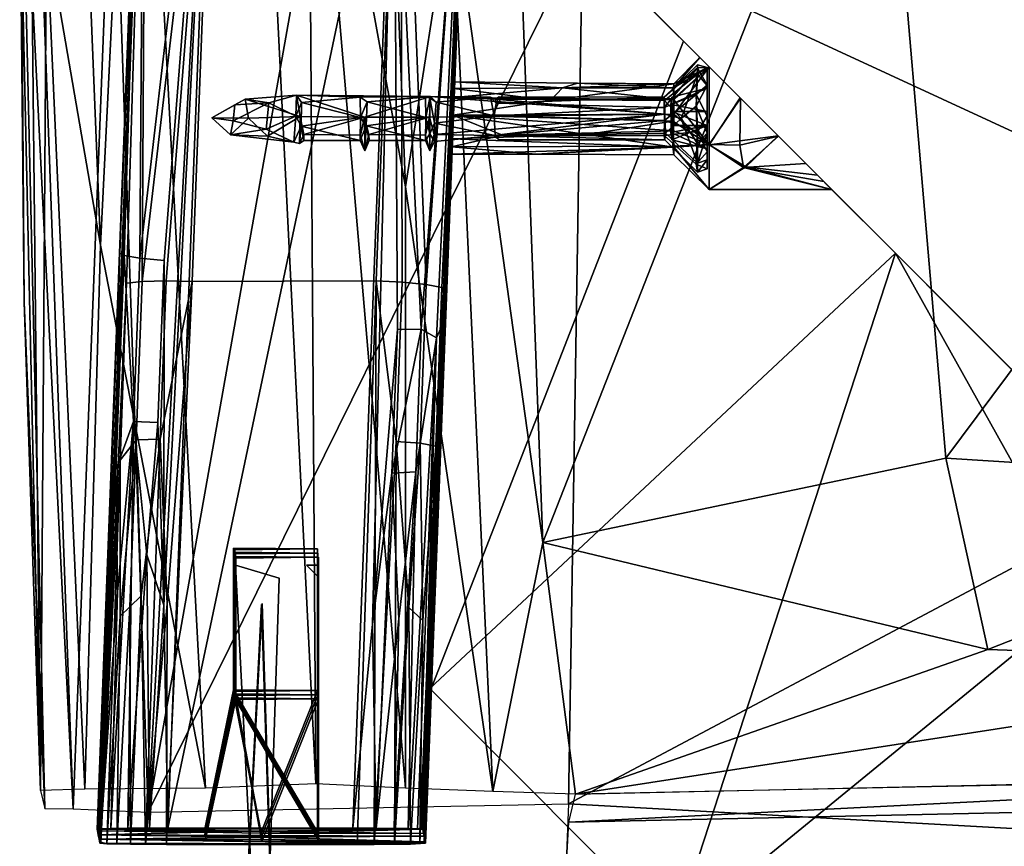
# Model space of a CAD drawing. Header units: millimetres. Extents: x -10 to 469, y -10 to 450.
# Tile 4 of 35: x -10 to 60, y 26 to 84. Entities that reach past the tile are written whole.
import ezdxf

# ---------------------------------------------------------------- set-up
doc = ezdxf.new("R2010")
doc.units = ezdxf.units.MM
doc.layers.add('Layer 01', color=7, linetype='Continuous', true_color=0x000000)

msp = doc.modelspace()

# ---------------------------------------------------------------- linework, layer by layer
at = {"layer": 'Layer 01'}
for points in [[(27.249, 47.081, 381.971), (20.807, 93.164, 368.033), (23.276, 152.817, 363.669)], [(27.249, 47.081, 381.971), (23.276, 152.817, 363.669), (51.032, 107.666, 381.983)], [(-0.652, 28.055, 444.656), (5.693, 142.114, 438.699), (-3.114, 100.664, 437.657)], [(-0.652, 28.055, 444.656), (14.438, 112.88, 442.993), (5.693, 142.114, 438.699)], [(5.631, 141.687, 355.535), (11.209, 30.056, 368.653), (3.412, 29.74, 368.82), (-1.415, 120.204, 358.776)], [(11.209, 30.056, 368.653), (5.631, 141.687, 355.535), (10.669, 109.86, 359.838)], [(-7.824, 90.251, 368.365), (-6.901, 139.674, 360.196), (-4.007, 68.085, 366.773)], [(-4.007, 68.085, 366.773), (-6.901, 139.674, 360.196), (-1.415, 120.204, 358.776)], [(10.669, 109.86, 359.838), (14.907, 139.179, 357.265), (17.528, 72.203, 367.323)], [(17.528, 72.203, 367.323), (14.907, 139.179, 357.265), (20.807, 93.164, 368.033)], [(-9.724, 94.933, 383.247), (-9.287, 128.057, 369.368), (-8.265, 29.569, 378.9)], [(-8.265, 29.569, 378.9), (-9.287, 128.057, 369.368), (-7.824, 90.251, 368.365)], [(-4.007, 68.085, 366.773), (-1.415, 120.204, 358.776), (3.412, 29.74, 368.82)], [(-0.762, 115.115, 388.067), (-2.547, 70.082, 380.988), (-0.681, 114.739, 412.823)], [(-2.547, 70.082, 380.988), (-0.762, 115.115, 388.067), (-0.907, 113.237, 369.414)], [(22.238, 115.116, 387.991), (18.845, 26.34, 406.612), (18.808, 26.535, 395.102)], [(20.508, 70.872, 387.058), (22.238, 115.116, 387.991), (18.808, 26.535, 395.102)], [(18.845, 26.34, 406.612), (22.238, 115.116, 387.991), (18.918, 25.955, 429.384)], [(18.918, 25.955, 429.384), (22.238, 115.116, 387.991), (20.42, 64.325, 430.474)], [(20.128, 62.429, 374.121), (21.697, 102.998, 370.302), (22.238, 115.116, 387.991), (20.508, 70.872, 387.058)], [(22.313, 114.592, 412.715), (20.42, 64.325, 430.474), (22.238, 115.116, 387.991)], [(-0.681, 114.739, 412.823), (-2.547, 70.082, 380.988), (-4.173, 26.438, 400.857), (-4.118, 26.148, 417.964)], [(-4.062, 25.849, 435.663), (-0.81, 109.971, 427.736), (-0.681, 114.739, 412.823), (-4.118, 26.148, 417.964)], [(22.313, 114.592, 412.715), (22.179, 109.681, 427.688), (20.42, 64.325, 430.474)], [(97.883, 114.078, 448.991), (30.053, 90.157, 445.981), (91.471, 61.774, 449.315)], [(-2.674, 67.547, 373.714), (-2.547, 70.082, 380.988), (-0.907, 113.237, 369.414)], [(-2.674, 67.547, 373.714), (-0.907, 113.237, 369.414), (-2.334, 67.361, 371.873)], [(-2.334, 67.361, 371.873), (-0.907, 113.237, 369.414), (-1.224, 67.158, 370.175)], [(-1.224, 67.158, 370.175), (-0.907, 113.237, 369.414), (4.089, 112.573, 364.417)], [(30.053, 90.157, 445.981), (14.438, 112.88, 442.993), (-0.652, 28.055, 444.656)], [(4.089, 112.573, 364.417), (0.476, 66.988, 369.063), (-1.224, 67.158, 370.175)], [(0.732, 26.918, 372.478), (0.472, 42.658, 371.081), (4.089, 112.573, 364.417)], [(4.089, 112.573, 364.417), (0.472, 42.658, 371.081), (0.476, 66.988, 369.063)], [(0.732, 26.918, 372.478), (4.089, 112.573, 364.417), (16.7, 102.724, 365.344)], [(-4.062, 25.849, 435.663), (-3.985, 25.923, 436.577), (-0.81, 109.971, 427.736)], [(-2.177, 65.401, 433.769), (-0.81, 109.971, 427.736), (-3.985, 25.923, 436.577)], [(-0.81, 109.971, 427.736), (-2.177, 65.401, 433.769), (-1.062, 65.516, 435.446)], [(4.187, 110.244, 432.694), (-0.81, 109.971, 427.736), (-1.062, 65.516, 435.446)], [(4.187, 110.244, 432.694), (-1.062, 65.516, 435.446), (0.626, 65.555, 436.551)], [(4.187, 110.244, 432.694), (0.626, 65.555, 436.551), (2.457, 65.517, 436.904)], [(15.452, 65.567, 436.899), (17.183, 110.344, 432.685), (4.187, 110.244, 432.694), (2.457, 65.517, 436.904)], [(15.452, 65.567, 436.899), (17.298, 65.463, 436.553), (17.183, 110.344, 432.685)], [(17.183, 110.344, 432.685), (17.298, 65.463, 436.553), (18.998, 65.293, 435.441)], [(17.183, 110.344, 432.685), (18.998, 65.293, 435.441), (22.179, 109.681, 427.688)], [(17.536, 29.729, 371.206), (10.669, 109.86, 359.838), (17.528, 72.203, 367.323)], [(11.209, 30.056, 368.653), (10.669, 109.86, 359.838), (17.536, 29.729, 371.206)], [(20.108, 65.09, 433.743), (18.851, 25.851, 436.602), (22.179, 109.681, 427.688)], [(18.938, 25.849, 435.634), (22.179, 109.681, 427.688), (18.851, 25.851, 436.602)], [(18.938, 25.849, 435.634), (20.42, 64.325, 430.474), (22.179, 109.681, 427.688)], [(22.179, 109.681, 427.688), (18.998, 65.293, 435.441), (20.108, 65.09, 433.743)], [(27.249, 47.081, 381.971), (51.032, 107.666, 381.983), (55.722, 53.039, 393.514)], [(81.93, 88.187, 390.366), (55.722, 53.039, 393.514), (51.032, 107.666, 381.983)], [(-9.414, 64.062, 406.538), (-9.679, 103.052, 419.903), (-9.724, 94.933, 383.247)], [(-7.954, 28.308, 434.008), (-9.679, 103.052, 419.903), (-9.414, 64.062, 406.538)], [(-5.94, 28.281, 442.119), (-8.411, 96.069, 428.661), (-9.679, 103.052, 419.903)], [(-7.954, 28.308, 434.008), (-5.94, 28.281, 442.119), (-9.679, 103.052, 419.903)], [(18.652, 62.156, 370.619), (16.7, 102.724, 365.344), (21.697, 102.998, 370.302)], [(19.726, 61.547, 372.358), (18.652, 62.156, 370.619), (21.697, 102.998, 370.302)], [(21.697, 102.998, 370.302), (20.128, 62.429, 374.121), (19.726, 61.547, 372.358)], [(0.732, 26.918, 372.478), (16.7, 102.724, 365.344), (13.826, 26.919, 372.478)], [(15.213, 41.317, 371.202), (13.826, 26.919, 372.478), (16.7, 102.724, 365.344)], [(16.7, 102.724, 365.344), (16.963, 62.117, 369.515), (15.213, 41.317, 371.202)], [(18.652, 62.156, 370.619), (16.963, 62.117, 369.515), (16.7, 102.724, 365.344)], [(-5.94, 28.281, 442.119), (-3.114, 100.664, 437.657), (-8.411, 96.069, 428.661)], [(-0.652, 28.055, 444.656), (-3.114, 100.664, 437.657), (-5.94, 28.281, 442.119)], [(19.243, 36.779, 391.4), (21.638, 98.024, 391.4), (52.15, 67.513, 391.4)], [(20.795, 75.578, 402.805), (21.638, 98.024, 391.4), (19.243, 36.779, 391.4)], [(21.717, 97.945, 418.4), (19.322, 36.7, 418.4), (37.178, 82.484, 418.4)], [(20.874, 77.253, 407.438), (19.322, 36.7, 418.4), (21.717, 97.945, 418.4)], [(21.638, 98.024, 391.4), (20.795, 75.578, 402.805), (20.864, 77.266, 402.374)], [(20.91, 78.499, 402.832), (21.638, 98.024, 391.4), (20.864, 77.266, 402.374)], [(20.944, 79.132, 406.284), (20.874, 77.253, 407.438), (21.717, 97.945, 418.4)], [(21.638, 98.024, 391.4), (20.91, 78.499, 402.832), (20.958, 79.607, 404.584)], [(21.717, 97.945, 418.4), (20.958, 79.607, 404.584), (20.944, 79.132, 406.284)], [(20.958, 79.607, 404.584), (21.717, 97.945, 418.4), (21.638, 98.024, 391.4)], [(21.638, 98.024, 391.4), (21.717, 97.945, 418.4), (37.178, 82.484, 418.4), (39, 80.662, 408.328)], [(38.335, 81.326, 404.895), (39, 80.662, 401.471), (21.638, 98.024, 391.4)], [(21.638, 98.024, 391.4), (39, 80.662, 401.471), (52.15, 67.513, 391.4)], [(39, 80.662, 408.328), (38.335, 81.326, 404.895), (21.638, 98.024, 391.4)], [(-9.414, 64.062, 406.538), (-9.724, 94.933, 383.247), (-8.265, 29.569, 378.9)], [(23.71, 29.512, 377.425), (17.528, 72.203, 367.323), (20.807, 93.164, 368.033)], [(27.249, 47.081, 381.971), (23.71, 29.512, 377.425), (20.807, 93.164, 368.033)], [(-8.265, 29.569, 378.9), (-7.824, 90.251, 368.365), (-5.13, 29.674, 371.276)], [(-5.13, 29.674, 371.276), (-7.824, 90.251, 368.365), (-4.007, 68.085, 366.773)], [(29.052, 28.643, 446.654), (30.053, 90.157, 445.981), (-0.652, 28.055, 444.656)], [(30.053, 90.157, 445.981), (29.052, 28.643, 446.654), (91.471, 61.774, 449.315)], [(81.93, 88.187, 390.366), (87.882, 51.025, 399.076), (55.722, 53.039, 393.514)], [(19.322, 36.7, 418.4), (36.5, 19.522, 418.4), (71.526, 48.136, 418.4), (37.178, 82.484, 418.4)], [(37.178, 82.484, 418.4), (41.207, 78.455, 409.774), (39, 80.662, 408.328)], [(45.819, 73.843, 408.759), (43.889, 75.769, 409.852), (37.178, 82.484, 418.4)], [(37.178, 82.484, 418.4), (43.889, 75.769, 409.852), (41.207, 78.455, 409.774)], [(45.819, 73.843, 408.759), (37.178, 82.484, 418.4), (71.526, 48.136, 418.4)], [(38.167, 80.812, 405.36), (38.167, 80.592, 403.546), (35.82, 78.531, 404.718)], [(35.82, 78.531, 404.718), (35.836, 78.285, 405.717), (38.167, 80.164, 407.068), (38.167, 80.812, 405.36)], [(38.335, 81.326, 404.895), (36.481, 79.186, 403.628), (39, 80.662, 401.471)], [(38.335, 81.326, 404.895), (36.503, 79.466, 405.672), (36.481, 79.186, 403.628)], [(38.335, 81.326, 404.895), (39, 80.662, 408.328), (36.503, 79.466, 405.672)], [(38.167, 80.812, 405.36), (38.852, 80.629, 404.639), (38.167, 80.592, 403.546)], [(38.167, 80.164, 407.068), (38.852, 80.629, 404.639), (38.167, 80.812, 405.36)], [(38.167, 80.592, 403.546), (38.079, 78.709, 401.444), (35.804, 77.807, 403.626)], [(38.167, 80.592, 403.546), (35.804, 77.807, 403.626), (35.82, 78.531, 404.718)], [(37.009, 77.022, 407.558), (38.167, 80.164, 407.068), (35.836, 78.285, 405.717)], [(39, 80.662, 401.471), (36.481, 79.186, 403.628), (36.491, 78.337, 402.802)], [(38.984, 75.165, 400.279), (39, 80.662, 401.471), (36.491, 78.337, 402.802)], [(39, 80.662, 408.328), (39, 75.178, 409.547), (36.5, 77.324, 407.382)], [(39, 80.662, 408.328), (36.5, 77.324, 407.382), (36.5, 78.443, 406.957)], [(39, 80.662, 408.328), (36.5, 78.443, 406.957), (36.503, 79.466, 405.672)], [(37.009, 77.022, 407.558), (38.078, 77.89, 408.664), (38.167, 80.164, 407.068)], [(38.078, 77.89, 408.664), (38.859, 79.352, 407.73), (38.167, 80.164, 407.068)], [(38.167, 80.592, 403.546), (38.85, 79.366, 402.254), (38.079, 78.709, 401.444)], [(38.167, 80.592, 403.546), (38.852, 80.629, 404.639), (38.85, 79.366, 402.254)], [(38.167, 80.164, 407.068), (38.859, 79.352, 407.73), (38.852, 80.629, 404.639)], [(38.85, 79.172, 404.4), (38.852, 80.629, 404.639), (38.85, 79.172, 405.4)], [(38.85, 77.522, 407.05), (38.85, 79.172, 405.4), (38.852, 80.629, 404.639), (38.859, 79.352, 407.73)], [(38.85, 79.366, 402.254), (38.852, 80.629, 404.639), (38.85, 79.172, 404.4)], [(41.179, 78.483, 400.029), (39, 80.662, 401.471), (38.984, 75.165, 400.279)], [(41.179, 78.483, 400.029), (52.15, 67.513, 391.4), (39, 80.662, 401.471)], [(39, 75.178, 409.547), (39, 80.662, 408.328), (41.207, 78.455, 409.774)], [(28.63, 79.19, 403.653), (20.958, 79.607, 404.584), (20.91, 78.499, 402.832)], [(28.63, 79.199, 406.13), (20.944, 79.132, 406.284), (20.958, 79.607, 404.584)], [(29.683, 79.516, 404.89), (28.63, 79.199, 406.13), (20.958, 79.607, 404.584)], [(28.63, 79.19, 403.653), (29.683, 79.516, 404.89), (20.958, 79.607, 404.584)], [(27.785, 78.294, 407.051), (28.63, 79.199, 406.13), (36.503, 79.466, 405.672)], [(36.503, 79.466, 405.672), (36.5, 78.443, 406.957), (27.785, 78.294, 407.051)], [(28.63, 79.199, 406.13), (29.683, 79.516, 404.89), (36.503, 79.466, 405.672)], [(29.683, 79.516, 404.89), (28.63, 79.19, 403.653), (36.481, 79.186, 403.628)], [(29.683, 79.516, 404.89), (36.481, 79.186, 403.628), (36.503, 79.466, 405.672)], [(38.078, 77.89, 408.664), (38.853, 75.988, 408.364), (38.859, 79.352, 407.73)], [(38.079, 78.709, 401.444), (38.85, 79.366, 402.254), (38.853, 77.198, 401.289)], [(38.85, 77.522, 402.75), (38.85, 79.366, 402.254), (38.85, 79.172, 404.4), (38.85, 77.522, 404.4)], [(38.85, 79.366, 402.254), (38.85, 77.522, 402.75), (38.853, 77.198, 401.289)], [(38.85, 76.522, 407.05), (38.859, 79.352, 407.73), (38.853, 75.988, 408.364)], [(38.85, 77.522, 407.05), (38.859, 79.352, 407.73), (38.85, 76.522, 407.05)], [(9.826, 78.679, 405.389), (7.885, 78.124, 403.606), (6.211, 78.392, 405.596)], [(10.097, 77.165, 406.456), (9.826, 78.679, 405.389), (6.211, 78.392, 405.596)], [(9.826, 78.679, 405.389), (9.787, 77.189, 403.352), (7.885, 78.124, 403.606)], [(10.189, 78.162, 403.788), (9.787, 77.189, 403.352), (9.826, 78.679, 405.389)], [(14.64, 77.123, 406.492), (9.826, 78.679, 405.389), (10.097, 77.165, 406.456)], [(14.337, 78.525, 404.644), (10.189, 78.162, 403.788), (9.826, 78.679, 405.389)], [(19.299, 78.587, 405.497), (14.337, 78.525, 404.644), (9.826, 78.679, 405.389)], [(14.64, 77.123, 406.492), (19.299, 78.587, 405.497), (9.826, 78.679, 405.389)], [(20.944, 79.132, 406.284), (27.785, 78.294, 407.051), (20.874, 77.253, 407.438)], [(36.491, 78.337, 402.802), (28.63, 79.19, 403.653), (20.91, 78.499, 402.832)], [(27.785, 78.294, 407.051), (20.944, 79.132, 406.284), (28.63, 79.199, 406.13)], [(28.63, 79.19, 403.653), (36.491, 78.337, 402.802), (36.481, 79.186, 403.628)], [(38.079, 78.709, 401.444), (35.841, 76.892, 403.415), (35.804, 77.807, 403.626)], [(38.079, 78.709, 401.444), (38.167, 76.109, 401.194), (35.841, 76.892, 403.415)], [(38.85, 77.522, 404.4), (38.85, 79.172, 404.4), (36.287, 78.006, 404.4)], [(38.85, 79.172, 404.4), (36.35, 78.522, 405.4), (36.287, 78.006, 404.4)], [(38.85, 79.172, 404.4), (38.85, 79.172, 405.4), (36.35, 78.522, 405.4)], [(36.35, 78.522, 405.4), (38.85, 79.172, 405.4), (38.85, 77.522, 405.4), (36.35, 77.522, 405.4)], [(38.079, 78.709, 401.444), (38.853, 77.198, 401.289), (38.167, 76.109, 401.194)], [(38.85, 77.522, 407.05), (38.85, 77.522, 405.4), (38.85, 79.172, 405.4)], [(3.842, 77.068, 404.963), (6.441, 77.053, 406.415), (6.211, 78.392, 405.596)], [(5.479, 77.995, 404.266), (3.842, 77.068, 404.963), (6.211, 78.392, 405.596)], [(5.37, 76.853, 403.723), (3.842, 77.068, 404.963), (5.479, 77.995, 404.266)], [(7.885, 78.124, 403.606), (5.37, 76.853, 403.723), (5.479, 77.995, 404.266)], [(5.37, 76.853, 403.723), (7.885, 78.124, 403.606), (7.689, 76.281, 403.441)], [(6.211, 78.392, 405.596), (7.885, 78.124, 403.606), (5.479, 77.995, 404.266)], [(10.097, 77.165, 406.456), (6.211, 78.392, 405.596), (6.441, 77.053, 406.415)], [(7.885, 78.124, 403.606), (9.787, 77.189, 403.352), (7.689, 76.281, 403.441)], [(9.787, 77.189, 403.352), (10.189, 78.162, 403.788), (10.169, 76.492, 403.286)], [(10.169, 76.492, 403.286), (10.189, 78.162, 403.788), (14.361, 77.085, 403.291)], [(14.337, 78.525, 404.644), (14.361, 77.085, 403.291), (10.189, 78.162, 403.788)], [(19.299, 78.587, 405.497), (14.827, 78.19, 403.789), (14.337, 78.525, 404.644)], [(14.827, 78.19, 403.789), (14.361, 77.085, 403.291), (14.337, 78.525, 404.644)], [(14.361, 77.085, 403.291), (14.827, 78.19, 403.789), (14.762, 76.507, 403.286)], [(19.227, 77.119, 406.494), (19.299, 78.587, 405.497), (14.64, 77.123, 406.492)], [(14.762, 76.507, 403.286), (14.827, 78.19, 403.789), (18.961, 77.085, 403.291)], [(18.937, 78.525, 404.644), (14.827, 78.19, 403.789), (19.299, 78.587, 405.497)], [(18.937, 78.525, 404.644), (18.961, 77.085, 403.291), (14.827, 78.19, 403.789)], [(19.299, 78.587, 405.497), (19.25, 78.477, 403.065), (18.937, 78.525, 404.644)], [(19.25, 78.477, 403.065), (18.961, 77.085, 403.291), (18.937, 78.525, 404.644)], [(18.961, 77.085, 403.291), (19.25, 78.477, 403.065), (19.25, 75.938, 402.989)], [(35.847, 77.329, 406.443), (19.299, 78.587, 405.497), (19.227, 77.119, 406.494)], [(19.299, 78.587, 405.497), (19.692, 78.179, 403.886), (19.25, 78.477, 403.065)], [(19.25, 78.477, 403.065), (19.692, 78.179, 403.886), (19.585, 76.689, 403.348)], [(19.585, 76.689, 403.348), (19.25, 75.938, 402.989), (19.25, 78.477, 403.065)], [(23.537, 78.524, 404.642), (19.692, 78.179, 403.886), (19.299, 78.587, 405.497)], [(23.874, 78.399, 405.615), (23.537, 78.524, 404.642), (19.299, 78.587, 405.497)], [(35.847, 77.329, 406.443), (23.874, 78.399, 405.615), (19.299, 78.587, 405.497)], [(23.803, 77.201, 403.363), (19.585, 76.689, 403.348), (19.692, 78.179, 403.886)], [(23.537, 78.524, 404.642), (23.803, 77.201, 403.363), (19.692, 78.179, 403.886)], [(20.864, 77.266, 402.374), (36.434, 76.837, 402.367), (36.491, 78.337, 402.802), (20.91, 78.499, 402.832)], [(20.874, 77.253, 407.438), (27.785, 78.294, 407.051), (36.5, 78.443, 406.957), (36.5, 77.324, 407.382)], [(23.874, 78.399, 405.615), (23.953, 78.115, 403.785), (23.537, 78.524, 404.642)], [(23.953, 78.115, 403.785), (23.803, 77.201, 403.363), (23.537, 78.524, 404.642)], [(23.803, 77.201, 403.363), (23.953, 78.115, 403.785), (35.804, 77.807, 403.626)], [(24.158, 78.546, 404.725), (23.874, 78.399, 405.615), (35.836, 78.285, 405.717)], [(23.874, 78.399, 405.615), (24.158, 78.546, 404.725), (23.953, 78.115, 403.785)], [(23.874, 78.399, 405.615), (35.847, 77.329, 406.443), (35.836, 78.285, 405.717)], [(23.953, 78.115, 403.785), (24.158, 78.546, 404.725), (35.82, 78.531, 404.718)], [(35.82, 78.531, 404.718), (35.804, 77.807, 403.626), (23.953, 78.115, 403.785)], [(24.158, 78.546, 404.725), (35.836, 78.285, 405.717), (35.82, 78.531, 404.718)], [(37.009, 77.022, 407.558), (35.836, 78.285, 405.717), (35.847, 77.329, 406.443)], [(36.287, 78.006, 404.4), (36.35, 78.522, 405.4), (36.35, 77.522, 405.4)], [(38.85, 77.522, 404.4), (36.287, 78.006, 404.4), (36.35, 77.522, 403.4)], [(36.315, 76.523, 403.914), (36.287, 78.006, 404.4), (36.35, 77.522, 405.4)], [(36.35, 77.522, 403.4), (36.287, 78.006, 404.4), (36.315, 76.523, 403.914)], [(38.984, 75.165, 400.279), (36.491, 78.337, 402.802), (36.434, 76.837, 402.367)], [(38.984, 75.165, 400.279), (43.856, 75.803, 399.96), (41.179, 78.483, 400.029)], [(41.207, 78.455, 409.774), (41.16, 75.145, 409.534), (39, 75.178, 409.547)], [(43.889, 75.769, 409.852), (41.16, 75.145, 409.534), (41.207, 78.455, 409.774)], [(41.179, 78.483, 400.029), (43.856, 75.803, 399.96), (52.15, 67.513, 391.4)], [(35.847, 77.329, 406.443), (19.227, 77.119, 406.494), (19.556, 75.901, 405.917)], [(20.784, 75.025, 406.49), (19.322, 36.7, 418.4), (20.874, 77.253, 407.438)], [(19.556, 75.901, 405.917), (23.765, 75.812, 405.903), (35.847, 77.329, 406.443)], [(20.784, 75.025, 406.49), (20.874, 77.253, 407.438), (24.398, 75.845, 407.104)], [(20.795, 75.578, 402.805), (30.342, 75.891, 402.661), (20.864, 77.266, 402.374)], [(20.864, 77.266, 402.374), (30.342, 75.891, 402.661), (36.434, 76.837, 402.367)], [(36.5, 77.324, 407.382), (36.465, 76.149, 407.234), (20.874, 77.253, 407.438)], [(24.398, 75.845, 407.104), (20.874, 77.253, 407.438), (36.465, 76.149, 407.234)], [(35.847, 77.329, 406.443), (23.765, 75.812, 405.903), (35.899, 75.997, 406.092)], [(23.803, 77.201, 403.363), (35.804, 77.807, 403.626), (35.841, 76.892, 403.415)], [(37.009, 77.022, 407.558), (35.847, 77.329, 406.443), (35.899, 75.997, 406.092)], [(36.35, 77.522, 405.4), (36.35, 76.522, 406.4), (36.287, 76.039, 405.4)], [(36.287, 76.039, 405.4), (36.315, 76.523, 403.914), (36.35, 77.522, 405.4)], [(38.85, 76.522, 402.75), (36.35, 77.522, 403.4), (36.315, 76.523, 403.914)], [(36.35, 77.522, 406.4), (36.35, 77.522, 405.4), (38.85, 77.522, 405.4), (38.85, 77.522, 407.05)], [(38.85, 76.522, 407.05), (36.35, 76.522, 406.4), (36.35, 77.522, 406.4), (38.85, 77.522, 407.05)], [(38.85, 76.522, 402.75), (38.85, 77.522, 402.75), (36.35, 77.522, 403.4)], [(38.85, 77.522, 404.4), (36.35, 77.522, 403.4), (38.85, 77.522, 402.75)], [(36.35, 76.522, 406.4), (36.35, 77.522, 405.4), (36.35, 77.522, 406.4)], [(36.465, 76.149, 407.234), (36.5, 77.324, 407.382), (39, 75.178, 409.547)], [(37.009, 77.022, 407.558), (38.167, 75.249, 408.28), (38.078, 77.89, 408.664)], [(38.167, 75.249, 408.28), (38.853, 75.988, 408.364), (38.078, 77.89, 408.664)], [(38.85, 77.522, 402.75), (38.85, 76.522, 402.75), (38.853, 77.198, 401.289)], [(3.842, 77.068, 404.963), (5.37, 76.853, 403.723), (5.166, 75.876, 405.009)], [(5.166, 75.876, 405.009), (6.441, 77.053, 406.415), (3.842, 77.068, 404.963)], [(5.166, 75.876, 405.009), (7.795, 75.772, 405.937), (6.441, 77.053, 406.415)], [(7.689, 76.281, 403.441), (5.166, 75.876, 405.009), (5.37, 76.853, 403.723)], [(10.097, 77.165, 406.456), (6.441, 77.053, 406.415), (7.795, 75.772, 405.937)], [(9.787, 77.189, 403.352), (9.644, 75.359, 404.439), (7.689, 76.281, 403.441)], [(7.795, 75.772, 405.937), (10.039, 75.261, 405.41), (10.097, 77.165, 406.456)], [(10.169, 76.492, 403.286), (9.644, 75.359, 404.439), (9.787, 77.189, 403.352)], [(10.356, 75.901, 405.917), (10.097, 77.165, 406.456), (10.039, 75.261, 405.41)], [(14.64, 77.123, 406.492), (10.097, 77.165, 406.456), (10.356, 75.901, 405.917)], [(14.361, 77.085, 403.291), (14.34, 75.467, 404.431), (10.169, 76.492, 403.286)], [(10.356, 75.901, 405.917), (14.35, 75.849, 405.938), (14.64, 77.123, 406.492)], [(14.762, 76.507, 403.286), (14.34, 75.467, 404.431), (14.361, 77.085, 403.291)], [(14.35, 75.849, 405.938), (14.653, 74.74, 405.35), (14.64, 77.123, 406.492)], [(14.956, 75.901, 405.917), (14.64, 77.123, 406.492), (14.653, 74.74, 405.35)], [(19.227, 77.119, 406.494), (14.64, 77.123, 406.492), (14.956, 75.901, 405.917)], [(18.961, 77.085, 403.291), (18.94, 75.467, 404.431), (14.762, 76.507, 403.286)], [(14.956, 75.901, 405.917), (18.95, 75.849, 405.938), (19.227, 77.119, 406.494)], [(19.25, 75.938, 402.989), (18.94, 75.467, 404.431), (18.961, 77.085, 403.291)], [(18.95, 75.849, 405.938), (19.253, 74.74, 405.35), (19.227, 77.119, 406.494)], [(19.556, 75.901, 405.917), (19.227, 77.119, 406.494), (19.253, 74.74, 405.35)], [(19.25, 75.938, 402.989), (19.585, 76.689, 403.348), (19.588, 75.406, 404.651)], [(23.803, 77.201, 403.363), (23.877, 75.831, 403.863), (19.585, 76.689, 403.348)], [(23.877, 75.831, 403.863), (19.588, 75.406, 404.651), (19.585, 76.689, 403.348)], [(23.877, 75.831, 403.863), (23.803, 77.201, 403.363), (35.841, 76.892, 403.415)], [(23.877, 75.831, 403.863), (35.841, 76.892, 403.415), (35.82, 75.822, 403.978)], [(30.342, 75.891, 402.661), (36.49, 75, 403.427), (36.434, 76.837, 402.367)], [(38.167, 76.109, 401.194), (35.82, 75.822, 403.978), (35.841, 76.892, 403.415)], [(35.899, 75.997, 406.092), (38.167, 73.881, 407.068), (37.009, 77.022, 407.558)], [(38.984, 75.165, 400.279), (36.434, 76.837, 402.367), (36.49, 75, 403.427)], [(37.009, 77.022, 407.558), (38.167, 73.881, 407.068), (38.167, 75.249, 408.28)], [(38.167, 76.109, 401.194), (38.853, 77.198, 401.289), (38.85, 74.679, 402.254)], [(38.853, 77.198, 401.289), (38.85, 76.522, 402.75), (38.85, 74.679, 402.254)], [(7.689, 76.281, 403.441), (9.644, 75.359, 404.439), (5.166, 75.876, 405.009)], [(9.644, 75.359, 404.439), (7.795, 75.772, 405.937), (5.166, 75.876, 405.009)], [(10.169, 76.492, 403.286), (10.039, 75.261, 405.41), (9.644, 75.359, 404.439)], [(10.169, 76.492, 403.286), (10.357, 75.481, 404.687), (10.039, 75.261, 405.41)], [(10.039, 75.261, 405.41), (10.357, 75.481, 404.687), (10.356, 75.901, 405.917)], [(14.34, 75.467, 404.431), (10.357, 75.481, 404.687), (10.169, 76.492, 403.286)], [(10.357, 75.481, 404.687), (14.34, 75.467, 404.431), (14.35, 75.849, 405.938), (10.356, 75.901, 405.917)], [(14.762, 76.507, 403.286), (14.653, 74.74, 405.35), (14.34, 75.467, 404.431)], [(14.653, 74.74, 405.35), (14.35, 75.849, 405.938), (14.34, 75.467, 404.431)], [(14.762, 76.507, 403.286), (14.957, 75.481, 404.687), (14.653, 74.74, 405.35)], [(14.653, 74.74, 405.35), (14.957, 75.481, 404.687), (14.956, 75.901, 405.917)], [(18.94, 75.467, 404.431), (14.957, 75.481, 404.687), (14.762, 76.507, 403.286)], [(14.957, 75.481, 404.687), (18.94, 75.467, 404.431), (18.95, 75.849, 405.938), (14.956, 75.901, 405.917)], [(19.25, 75.938, 402.989), (19.253, 74.74, 405.35), (18.94, 75.467, 404.431)], [(19.253, 74.74, 405.35), (18.95, 75.849, 405.938), (18.94, 75.467, 404.431)], [(19.25, 75.938, 402.989), (19.588, 75.406, 404.651), (19.253, 74.74, 405.35)], [(19.253, 74.74, 405.35), (19.588, 75.406, 404.651), (19.556, 75.901, 405.917)], [(23.765, 75.812, 405.903), (19.556, 75.901, 405.917), (19.588, 75.406, 404.651)], [(23.765, 75.812, 405.903), (19.588, 75.406, 404.651), (23.877, 75.831, 403.863)], [(36.465, 76.149, 407.234), (36.434, 75.077, 406.39), (20.784, 75.025, 406.49), (24.398, 75.845, 407.104)], [(36.49, 75, 403.427), (30.342, 75.891, 402.661), (20.795, 75.578, 402.805)], [(35.857, 75.518, 405.008), (35.899, 75.997, 406.092), (23.765, 75.812, 405.903)], [(23.877, 75.831, 403.863), (24.152, 75.526, 405.024), (23.765, 75.812, 405.903)], [(23.877, 75.831, 403.863), (35.82, 75.822, 403.978), (35.857, 75.518, 405.008), (24.152, 75.526, 405.024)], [(38.167, 76.109, 401.194), (38.075, 73.791, 402.814), (35.82, 75.822, 403.978)], [(35.899, 75.997, 406.092), (35.857, 75.518, 405.008), (38.167, 73.233, 405.36), (38.167, 73.881, 407.068)], [(36.35, 75.522, 404.4), (36.315, 76.523, 403.914), (36.287, 76.039, 405.4)], [(38.85, 76.522, 405.4), (36.287, 76.039, 405.4), (36.35, 76.522, 406.4)], [(38.85, 76.522, 405.4), (38.85, 74.872, 405.4), (36.287, 76.039, 405.4)], [(38.85, 74.872, 405.4), (36.35, 75.522, 404.4), (36.287, 76.039, 405.4)], [(38.85, 76.522, 404.4), (36.315, 76.523, 403.914), (36.35, 75.522, 404.4)], [(38.85, 76.522, 404.4), (38.85, 76.522, 402.75), (36.315, 76.523, 403.914)], [(38.85, 76.522, 405.4), (36.35, 76.522, 406.4), (38.85, 76.522, 407.05)], [(38.85, 76.522, 404.4), (36.35, 75.522, 404.4), (38.85, 74.872, 404.4)], [(39, 75.178, 409.547), (36.434, 75.077, 406.39), (36.465, 76.149, 407.234)], [(38.167, 76.109, 401.194), (38.85, 74.679, 402.254), (38.075, 73.791, 402.814)], [(38.167, 73.881, 407.068), (38.85, 74.114, 406.907), (38.853, 75.988, 408.364)], [(38.167, 73.881, 407.068), (38.853, 75.988, 408.364), (38.167, 75.249, 408.28)], [(38.85, 74.872, 404.4), (38.85, 74.679, 402.254), (38.85, 76.522, 402.75), (38.85, 76.522, 404.4)], [(38.85, 74.872, 405.4), (38.85, 76.522, 405.4), (38.85, 76.522, 407.05)], [(38.85, 74.872, 405.4), (38.85, 76.522, 407.05), (38.852, 73.458, 404.29)], [(38.852, 73.458, 404.29), (38.85, 76.522, 407.05), (38.85, 74.114, 406.907)], [(38.853, 75.988, 408.364), (38.85, 74.114, 406.907), (38.85, 76.522, 407.05)], [(10.039, 75.261, 405.41), (7.795, 75.772, 405.937), (9.644, 75.359, 404.439)], [(20.795, 75.578, 402.805), (19.243, 36.779, 391.4), (19.322, 36.7, 418.4), (20.758, 74.506, 404.349)], [(20.795, 75.578, 402.805), (20.758, 74.506, 404.349), (36.49, 75, 403.427)], [(23.765, 75.812, 405.903), (24.152, 75.526, 405.024), (35.857, 75.518, 405.008)], [(35.857, 75.518, 405.008), (35.82, 75.822, 403.978), (38.075, 73.791, 402.814), (38.167, 73.233, 405.36)], [(38.85, 74.872, 405.4), (38.85, 74.872, 404.4), (36.35, 75.522, 404.4)], [(39, 72.022, 404.9), (36.434, 75.077, 406.39), (39, 75.178, 409.547)], [(39, 72.022, 404.9), (38.984, 75.165, 400.279), (36.49, 75, 403.427)], [(38.984, 75.165, 400.279), (41.588, 73.622, 401.191), (43.856, 75.803, 399.96)], [(38.984, 75.165, 400.279), (39, 72.022, 404.9), (41.588, 73.622, 401.191)], [(39, 72.022, 404.9), (39, 75.178, 409.547), (41.413, 73.562, 408.521)], [(41.16, 75.145, 409.534), (41.413, 73.562, 408.521), (39, 75.178, 409.547)], [(41.413, 73.562, 408.521), (41.16, 75.145, 409.534), (43.889, 75.769, 409.852)], [(43.889, 75.769, 409.852), (45.819, 73.843, 408.759), (41.413, 73.562, 408.521)], [(43.856, 75.803, 399.96), (41.588, 73.622, 401.191), (46.634, 73.027, 401.736)], [(43.856, 75.803, 399.96), (46.634, 73.027, 401.736), (52.15, 67.513, 391.4)], [(19.322, 36.7, 418.4), (20.784, 75.025, 406.49), (20.758, 74.506, 404.349)], [(20.758, 74.506, 404.349), (20.784, 75.025, 406.49), (26.769, 74.513, 405.182)], [(26.769, 74.513, 405.182), (36.49, 75, 403.427), (20.758, 74.506, 404.349)], [(26.769, 74.513, 405.182), (20.784, 75.025, 406.49), (36.434, 75.077, 406.39)], [(36.434, 75.077, 406.39), (36.503, 74.464, 404.827), (26.769, 74.513, 405.182)], [(36.49, 75, 403.427), (26.769, 74.513, 405.182), (36.503, 74.464, 404.827)], [(36.434, 75.077, 406.39), (39, 72.022, 404.9), (36.503, 74.464, 404.827)], [(36.49, 75, 403.427), (36.503, 74.464, 404.827), (39, 72.022, 404.9)], [(38.075, 73.791, 402.814), (38.85, 74.679, 402.254), (38.852, 73.458, 404.29)], [(38.85, 74.872, 405.4), (38.852, 73.458, 404.29), (38.85, 74.872, 404.4)], [(38.852, 73.458, 404.29), (38.85, 74.679, 402.254), (38.85, 74.872, 404.4)], [(38.075, 73.791, 402.814), (38.852, 73.458, 404.29), (38.167, 73.233, 405.36)], [(38.167, 73.233, 405.36), (38.852, 73.458, 404.29), (38.85, 74.114, 406.907)], [(38.167, 73.233, 405.36), (38.85, 74.114, 406.907), (38.167, 73.881, 407.068)], [(47.093, 72.569, 407.173), (41.413, 73.562, 408.521), (45.819, 73.843, 408.759)], [(71.526, 48.136, 418.4), (47.093, 72.569, 407.173), (45.819, 73.843, 408.759)], [(47.64, 72.022, 404.9), (41.588, 73.622, 401.191), (39, 72.022, 404.9)], [(39, 72.022, 404.9), (41.413, 73.562, 408.521), (47.64, 72.022, 404.9)], [(41.413, 73.562, 408.521), (47.093, 72.569, 407.173), (47.64, 72.022, 404.9)], [(46.634, 73.027, 401.736), (41.588, 73.622, 401.191), (47.64, 72.022, 404.9)], [(52.15, 67.513, 391.4), (46.634, 73.027, 401.736), (47.64, 72.022, 404.9)], [(52.15, 67.513, 391.4), (47.64, 72.022, 404.9), (47.093, 72.569, 407.173)], [(71.526, 48.136, 418.4), (74.462, 45.197, 408.01), (52.15, 67.513, 391.4), (47.093, 72.569, 407.173)], [(17.536, 29.729, 371.206), (17.528, 72.203, 367.323), (23.71, 29.512, 377.425)], [(20.508, 70.872, 387.058), (18.808, 26.535, 395.102), (18.752, 26.834, 377.47), (20.128, 62.429, 374.121)], [(-2.674, 67.547, 373.714), (-4.25, 26.836, 377.316), (-2.547, 70.082, 380.988)], [(-4.229, 26.735, 383.302), (-2.547, 70.082, 380.988), (-4.25, 26.836, 377.316)], [(-4.173, 26.438, 400.857), (-2.547, 70.082, 380.988), (-4.229, 26.735, 383.302)], [(-5.13, 29.674, 371.276), (-4.007, 68.085, 366.773), (3.412, 29.74, 368.82)], [(-2.674, 67.547, 373.714), (-3.493, 44.327, 374.997), (-4.25, 26.836, 377.316)], [(-3.493, 44.327, 374.997), (-2.674, 67.547, 373.714), (-2.928, 52.21, 373.308)], [(-2.334, 67.361, 371.873), (-2.928, 52.21, 373.308), (-2.674, 67.547, 373.714)], [(36.5, 19.522, 391.4), (19.243, 36.779, 391.4), (52.15, 67.513, 391.4)], [(78.976, 19.522, 391.4), (36.5, 19.522, 391.4), (52.15, 67.513, 391.4)], [(78.976, 19.522, 391.4), (52.15, 67.513, 391.4), (100.14, 19.522, 391.4)], [(100.14, 19.522, 391.4), (52.15, 67.513, 391.4), (77.278, 42.383, 399.962)], [(77.278, 42.383, 399.962), (52.15, 67.513, 391.4), (74.505, 45.148, 401.735)], [(73.5, 46.162, 404.9), (74.505, 45.148, 401.735), (52.15, 67.513, 391.4)], [(52.15, 67.513, 391.4), (74.462, 45.197, 408.01), (73.5, 46.162, 404.9)], [(-1.675, 55.622, 371.273), (-2.928, 52.21, 373.308), (-2.334, 67.361, 371.873)], [(-1.675, 55.622, 371.273), (-2.334, 67.361, 371.873), (-1.224, 67.158, 370.175)], [(-1.224, 67.158, 370.175), (0.476, 66.988, 369.063), (0.034, 55.566, 370.138), (-1.675, 55.622, 371.273)], [(0.472, 42.658, 371.081), (0.034, 55.566, 370.138), (0.476, 66.988, 369.063)], [(-2.177, 65.401, 433.769), (-3.985, 25.923, 436.577), (-2.636, 52.896, 434.989)], [(-2.636, 52.896, 434.989), (-1.494, 54.334, 436.499), (-1.062, 65.516, 435.446), (-2.177, 65.401, 433.769)], [(-1.494, 54.334, 436.499), (0.194, 54.373, 437.603), (0.626, 65.555, 436.551), (-1.062, 65.516, 435.446)], [(0.626, 65.555, 436.551), (0.194, 54.373, 437.603), (2.457, 65.517, 436.904)], [(2.457, 65.517, 436.904), (0.194, 54.373, 437.603), (0.691, 42.759, 438.966)], [(14.115, 25.764, 440.646), (15.452, 65.567, 436.899), (2.457, 65.517, 436.904), (0.657, 25.765, 440.646)], [(0.657, 25.765, 440.646), (2.457, 65.517, 436.904), (0.691, 42.759, 438.966)], [(15.318, 25.767, 440.48), (15.452, 65.567, 436.899), (14.115, 25.764, 440.646)], [(15.318, 25.767, 440.48), (16.869, 54.227, 437.604), (15.452, 65.567, 436.899)], [(17.298, 65.463, 436.553), (15.452, 65.567, 436.899), (16.869, 54.227, 437.604)], [(17.298, 65.463, 436.553), (16.869, 54.227, 437.604), (18.565, 54.099, 436.494), (18.998, 65.293, 435.441)], [(18.998, 65.293, 435.441), (18.565, 54.099, 436.494), (19.675, 53.896, 434.797), (20.108, 65.09, 433.743)], [(18.851, 25.851, 436.602), (20.108, 65.09, 433.743), (19.675, 53.896, 434.797)], [(-7.954, 28.308, 434.008), (-9.414, 64.062, 406.538), (-8.265, 29.569, 378.9)], [(20.42, 64.325, 430.474), (18.938, 25.849, 435.634), (18.918, 25.955, 429.384)], [(15.213, 41.317, 371.202), (16.963, 62.117, 369.515), (16.571, 51.975, 370.469)], [(18.652, 62.156, 370.619), (18.26, 52.076, 371.573), (16.571, 51.975, 370.469)], [(18.652, 62.156, 370.619), (16.571, 51.975, 370.469), (16.963, 62.117, 369.515)], [(19.726, 61.547, 372.358), (18.26, 52.076, 371.573), (18.652, 62.156, 370.619)], [(18.752, 26.834, 377.47), (18.704, 26.93, 376.605), (20.128, 62.429, 374.121)], [(19.726, 61.547, 372.358), (20.128, 62.429, 374.121), (18.704, 26.93, 376.605)], [(19.726, 61.547, 372.358), (18.383, 26.866, 375.533), (17.72, 26.887, 374.368)], [(18.26, 52.076, 371.573), (19.726, 61.547, 372.358), (17.72, 26.887, 374.368)], [(18.383, 26.866, 375.533), (19.726, 61.547, 372.358), (18.704, 26.93, 376.605)], [(29.052, 28.643, 446.654), (107.041, 24.294, 448.731), (91.471, 61.774, 449.315)], [(-1.675, 55.622, 371.273), (-2.092, 26.916, 373.337), (-3.273, 26.884, 374.502)], [(-1.675, 55.622, 371.273), (-3.273, 26.884, 374.502), (-2.807, 43.598, 373.232)], [(-1.675, 55.622, 371.273), (-2.807, 43.598, 373.232), (-2.928, 52.21, 373.308)], [(-0.738, 46.205, 371.194), (-2.092, 26.916, 373.337), (-1.675, 55.622, 371.273)], [(0.034, 55.566, 370.138), (-0.738, 46.205, 371.194), (-1.675, 55.622, 371.273)], [(0.472, 42.658, 371.081), (-0.738, 46.205, 371.194), (0.034, 55.566, 370.138)], [(-1.494, 54.334, 436.499), (-2.636, 41.888, 436.854), (-1.938, 42.551, 437.614)], [(-2.636, 52.896, 434.989), (-2.636, 41.888, 436.854), (-1.494, 54.334, 436.499)], [(-1.136, 43.321, 438.17), (-1.494, 54.334, 436.499), (-1.938, 42.551, 437.614)], [(-1.494, 54.334, 436.499), (-1.136, 43.321, 438.17), (0.194, 54.373, 437.603)], [(0.194, 54.373, 437.603), (-1.136, 43.321, 438.17), (-0.844, 25.776, 440.335)], [(-0.844, 25.776, 440.335), (0.691, 42.759, 438.966), (0.194, 54.373, 437.603)], [(16.869, 54.227, 437.604), (15.318, 25.767, 440.48), (16.755, 25.795, 439.798)], [(17.778, 42.496, 437.919), (16.869, 54.227, 437.604), (16.755, 25.795, 439.798)], [(18.565, 54.099, 436.494), (16.869, 54.227, 437.604), (17.778, 42.496, 437.919)], [(18.565, 54.099, 436.494), (17.778, 42.496, 437.919), (18.757, 41.577, 436.828)], [(18.757, 41.577, 436.828), (18.543, 25.874, 437.586), (19.675, 53.896, 434.797)], [(18.851, 25.851, 436.602), (19.675, 53.896, 434.797), (18.543, 25.874, 437.586)], [(19.675, 53.896, 434.797), (18.565, 54.099, 436.494), (18.757, 41.577, 436.828)], [(-2.636, 52.896, 434.989), (-3.985, 25.923, 436.577), (-3.576, 25.812, 437.844)], [(-2.636, 52.896, 434.989), (-3.576, 25.812, 437.844), (-2.636, 41.888, 436.854)], [(27.249, 47.081, 381.971), (55.722, 53.039, 393.514), (58.671, 39.519, 394.977)], [(87.882, 51.025, 399.076), (58.671, 39.519, 394.977), (55.722, 53.039, 393.514)], [(-2.928, 52.21, 373.308), (-2.807, 43.598, 373.232), (-3.967, 26.862, 375.801)], [(-2.928, 52.21, 373.308), (-3.967, 26.862, 375.801), (-3.493, 44.327, 374.997)], [(15.213, 41.317, 371.202), (16.571, 51.975, 370.469), (15.469, 26.915, 372.742)], [(17.064, 41.695, 371.901), (15.469, 26.915, 372.742), (16.571, 51.975, 370.469)], [(16.571, 51.975, 370.469), (18.26, 52.076, 371.573), (17.064, 41.695, 371.901)], [(18.26, 52.076, 371.573), (17.72, 26.887, 374.368), (16.744, 26.902, 373.455)], [(17.064, 41.695, 371.901), (18.26, 52.076, 371.573), (16.744, 26.902, 373.455)], [(87.882, 51.025, 399.076), (88.844, 38.5, 399.963), (58.671, 39.519, 394.977)], [(36.5, 19.522, 418.4), (100.14, 19.522, 418.4), (71.526, 48.136, 418.4)], [(5.377, 46.686, 386.357), (5.487, 46.567, 393.418), (5.487, 36.568, 393.249), (5.377, 36.688, 386.187)], [(11.309, 46.627, 389.858), (5.377, 46.686, 386.357), (5.377, 36.688, 386.187), (11.309, 36.628, 389.689)], [(5.487, 46.567, 393.418), (5.377, 46.686, 386.357), (11.309, 46.627, 389.858)], [(5.487, 46.567, 393.418), (11.309, 46.627, 389.858), (11.309, 36.628, 389.689), (5.487, 36.568, 393.249)], [(23.71, 29.512, 377.425), (27.249, 47.081, 381.971), (29.549, 29.317, 386.004)], [(29.549, 29.317, 386.004), (27.249, 47.081, 381.971), (58.671, 39.519, 394.977)], [(-2.092, 26.916, 373.337), (-0.738, 46.205, 371.194), (-0.563, 26.915, 372.64)], [(0.472, 42.658, 371.081), (-0.563, 26.915, 372.64), (-0.738, 46.205, 371.194)], [(5.413, 46.398, 403.398), (5.522, 46.278, 410.46), (5.522, 36.28, 410.291), (5.413, 36.399, 403.229)], [(11.345, 46.338, 406.9), (5.413, 46.398, 403.398), (5.413, 36.399, 403.229), (11.345, 36.34, 406.731)], [(5.522, 46.278, 410.46), (5.413, 46.398, 403.398), (11.345, 46.338, 406.9)], [(5.449, 46.109, 420.44), (5.558, 45.99, 427.502), (5.558, 35.991, 427.333), (5.449, 36.111, 420.271)], [(11.381, 46.05, 423.942), (5.449, 46.109, 420.44), (5.449, 36.111, 420.271), (11.381, 36.051, 423.773)], [(5.558, 45.99, 427.502), (5.449, 46.109, 420.44), (11.381, 46.05, 423.942)], [(5.522, 46.278, 410.46), (11.345, 46.338, 406.9), (11.345, 36.34, 406.731), (5.522, 36.28, 410.291)], [(5.558, 45.99, 427.502), (11.381, 46.05, 423.942), (11.381, 36.051, 423.773), (5.558, 35.991, 427.333)], [(8.605, 44.557, 424.023), (5.521, 45.479, 421.048), (7.439, 8.249, 422.135)], [(5.521, 45.479, 421.048), (8.605, 44.557, 424.023), (7.439, 8.249, 422.135)], [(11.345, 45.478, 405.726), (10.555, 45.468, 403.339), (10.534, 45.488, 408.141)], [(11.345, 44.677, 405.729), (10.534, 45.488, 408.141), (10.555, 45.468, 403.339)], [(11.345, 44.677, 405.729), (11.345, 45.478, 405.726), (10.534, 45.488, 408.141)], [(11.345, 44.677, 405.729), (10.555, 45.468, 403.339), (11.345, 45.478, 405.726)], [(-3.493, 44.327, 374.997), (-3.967, 26.862, 375.801), (-4.25, 26.836, 377.316)], [(-2.807, 43.598, 373.232), (-3.273, 26.884, 374.502), (-3.967, 26.862, 375.801)], [(-1.938, 42.551, 437.614), (-1.892, 25.779, 439.801), (-1.136, 43.321, 438.17)], [(-1.136, 43.321, 438.17), (-1.892, 25.779, 439.801), (-0.844, 25.776, 440.335)], [(-1.892, 25.779, 439.801), (-1.938, 42.551, 437.614), (-2.864, 25.801, 438.919)], [(-2.636, 41.888, 436.854), (-2.864, 25.801, 438.919), (-1.938, 42.551, 437.614)], [(0.691, 42.759, 438.966), (-0.844, 25.776, 440.335), (0.657, 25.765, 440.646)], [(-0.563, 26.915, 372.64), (0.472, 42.658, 371.081), (0.732, 26.918, 372.478)], [(7.367, 42.708, 389.488), (5.449, 5.478, 390.575), (8.533, 6.399, 387.6)], [(7.367, 42.708, 389.488), (8.533, 6.399, 387.6), (5.449, 5.478, 390.575)], [(7.403, 42.781, 406.532), (5.485, 5.551, 407.619), (8.569, 6.472, 404.644)], [(7.403, 42.781, 406.532), (8.569, 6.472, 404.644), (5.485, 5.551, 407.619)], [(16.755, 25.795, 439.798), (17.892, 25.797, 438.704), (17.778, 42.496, 437.919)], [(18.757, 41.577, 436.828), (17.778, 42.496, 437.919), (17.892, 25.797, 438.704)], [(-2.864, 25.801, 438.919), (-2.636, 41.888, 436.854), (-3.576, 25.812, 437.844)], [(15.213, 41.317, 371.202), (15.469, 26.915, 372.742), (13.826, 26.919, 372.478)], [(17.064, 41.695, 371.901), (16.744, 26.902, 373.455), (15.469, 26.915, 372.742)], [(18.757, 41.577, 436.828), (17.892, 25.797, 438.704), (18.543, 25.874, 437.586)], [(88.844, 38.5, 399.963), (29.549, 29.317, 386.004), (58.671, 39.519, 394.977)], [(88.844, 38.5, 399.963), (119.87, 31.178, 399.403), (29.549, 29.317, 386.004)], [(5.487, 36.568, 393.249), (3.309, 26.63, 389.52), (5.377, 36.688, 386.187)], [(7.309, 26.697, 385.52), (5.377, 36.688, 386.187), (3.309, 26.63, 389.52)], [(3.309, 26.63, 389.52), (5.487, 36.568, 393.249), (7.309, 26.562, 393.519)], [(5.522, 36.28, 410.291), (3.345, 26.341, 406.562), (5.413, 36.399, 403.229)], [(7.345, 26.409, 402.562), (5.413, 36.399, 403.229), (3.345, 26.341, 406.562)], [(3.345, 26.341, 406.562), (5.522, 36.28, 410.291), (7.345, 26.274, 410.561)], [(11.309, 26.63, 389.52), (11.309, 36.628, 389.689), (5.377, 36.688, 386.187)], [(11.309, 26.63, 389.52), (5.377, 36.688, 386.187), (7.309, 26.697, 385.52)], [(11.345, 26.341, 406.562), (11.345, 36.34, 406.731), (5.413, 36.399, 403.229)], [(11.345, 26.341, 406.562), (5.413, 36.399, 403.229), (7.345, 26.409, 402.562)], [(7.309, 26.562, 393.519), (5.487, 36.568, 393.249), (11.309, 36.628, 389.689)], [(7.345, 26.274, 410.561), (5.522, 36.28, 410.291), (11.345, 36.34, 406.731)], [(7.309, 26.562, 393.519), (11.309, 36.628, 389.689), (11.309, 26.63, 389.52)], [(7.345, 26.274, 410.561), (11.345, 36.34, 406.731), (11.345, 26.341, 406.562)], [(19.322, 36.7, 418.4), (19.243, 36.779, 391.4), (36.5, 19.522, 391.4), (36.5, 19.522, 418.4)], [(5.558, 35.991, 427.333), (3.381, 26.053, 423.603), (5.449, 36.111, 420.271)], [(7.381, 26.12, 419.604), (5.449, 36.111, 420.271), (3.381, 26.053, 423.603)], [(3.381, 26.053, 423.603), (5.558, 35.991, 427.333), (7.381, 25.985, 427.603)], [(11.381, 26.053, 423.603), (11.381, 36.051, 423.773), (5.449, 36.111, 420.271)], [(11.381, 26.053, 423.603), (5.449, 36.111, 420.271), (7.381, 26.12, 419.604)], [(7.381, 25.985, 427.603), (5.558, 35.991, 427.333), (11.381, 36.051, 423.773)], [(7.381, 25.985, 427.603), (11.381, 36.051, 423.773), (11.381, 26.053, 423.603)], [(99.835, 30.889, 397.147), (112.693, 29.14, 388.961), (29.066, 27.335, 375.761)], [(99.835, 30.889, 397.147), (29.066, 27.335, 375.761), (29.549, 29.317, 386.004)], [(28.14, 5.678, 445.676), (107.041, 24.294, 448.731), (29.052, 28.643, 446.654)], [(28.897, 23.89, 368.344), (29.066, 27.335, 375.761), (112.693, 29.14, 388.961), (80.049, 25.445, 377.653)], [(-4.25, 26.836, 377.316), (-3.967, 26.862, 375.801), (7.309, 26.697, 385.52)], [(-4.229, 26.735, 383.302), (-4.25, 26.836, 377.316), (7.309, 26.697, 385.52)], [(-4.229, 26.735, 383.302), (3.309, 26.63, 389.52), (-4.173, 26.438, 400.857)], [(7.309, 26.697, 385.52), (3.309, 26.63, 389.52), (-4.229, 26.735, 383.302)], [(7.309, 26.562, 393.519), (7.345, 26.409, 402.562), (-4.173, 26.438, 400.857), (3.309, 26.63, 389.52)], [(-4.173, 26.438, 400.857), (7.345, 26.274, 410.561), (-4.118, 26.148, 417.964)], [(7.345, 26.274, 410.561), (-4.173, 26.438, 400.857), (3.345, 26.341, 406.562)], [(7.345, 26.409, 402.562), (3.345, 26.341, 406.562), (-4.173, 26.438, 400.857)], [(-3.967, 26.862, 375.801), (-3.273, 26.884, 374.502), (18.383, 26.866, 375.533)], [(-3.967, 26.862, 375.801), (18.383, 26.866, 375.533), (18.752, 26.834, 377.47), (7.309, 26.697, 385.52)], [(-3.273, 26.884, 374.502), (-2.092, 26.916, 373.337), (-0.563, 26.915, 372.64)], [(-3.273, 26.884, 374.502), (-0.563, 26.915, 372.64), (18.383, 26.866, 375.533)], [(15.469, 26.915, 372.742), (-0.563, 26.915, 372.64), (0.732, 26.918, 372.478)], [(-0.563, 26.915, 372.64), (16.744, 26.902, 373.455), (17.72, 26.887, 374.368)], [(-0.563, 26.915, 372.64), (17.72, 26.887, 374.368), (18.383, 26.866, 375.533)], [(15.469, 26.915, 372.742), (16.744, 26.902, 373.455), (-0.563, 26.915, 372.64)], [(0.732, 26.918, 372.478), (13.826, 26.919, 372.478), (15.469, 26.915, 372.742)], [(11.309, 26.63, 389.52), (7.309, 26.697, 385.52), (18.752, 26.834, 377.47)], [(7.309, 26.562, 393.519), (11.309, 26.63, 389.52), (18.808, 26.535, 395.102)], [(18.808, 26.535, 395.102), (18.845, 26.34, 406.612), (7.345, 26.409, 402.562), (7.309, 26.562, 393.519)], [(18.752, 26.834, 377.47), (18.808, 26.535, 395.102), (11.309, 26.63, 389.52)], [(18.704, 26.93, 376.605), (18.752, 26.834, 377.47), (18.383, 26.866, 375.533)], [(-4.118, 26.148, 417.964), (7.345, 26.274, 410.561), (7.381, 26.12, 419.604)], [(7.381, 25.985, 427.603), (17.892, 25.797, 438.704), (-4.118, 26.148, 417.964)], [(3.381, 26.053, 423.603), (7.381, 25.985, 427.603), (-4.118, 26.148, 417.964)], [(7.381, 26.12, 419.604), (3.381, 26.053, 423.603), (-4.118, 26.148, 417.964)], [(-4.118, 26.148, 417.964), (17.892, 25.797, 438.704), (-4.062, 25.849, 435.663)], [(-3.985, 25.923, 436.577), (-4.062, 25.849, 435.663), (-3.576, 25.812, 437.844)], [(-4.062, 25.849, 435.663), (17.892, 25.797, 438.704), (-3.576, 25.812, 437.844)], [(17.892, 25.797, 438.704), (-1.892, 25.779, 439.801), (-3.576, 25.812, 437.844)], [(-2.864, 25.801, 438.919), (-3.576, 25.812, 437.844), (-1.892, 25.779, 439.801)], [(17.892, 25.797, 438.704), (15.318, 25.767, 440.48), (-1.892, 25.779, 439.801)], [(15.318, 25.767, 440.48), (14.115, 25.764, 440.646), (-1.892, 25.779, 439.801)], [(-0.844, 25.776, 440.335), (-1.892, 25.779, 439.801), (0.657, 25.765, 440.646)], [(-1.892, 25.779, 439.801), (14.115, 25.764, 440.646), (0.657, 25.765, 440.646)], [(18.845, 26.34, 406.612), (11.345, 26.341, 406.562), (7.345, 26.409, 402.562)], [(11.345, 26.341, 406.562), (18.845, 26.34, 406.612), (7.345, 26.274, 410.561)], [(18.918, 25.955, 429.384), (7.345, 26.274, 410.561), (18.845, 26.34, 406.612)], [(18.918, 25.955, 429.384), (7.381, 26.12, 419.604), (7.345, 26.274, 410.561)], [(11.381, 26.053, 423.603), (7.381, 26.12, 419.604), (18.918, 25.955, 429.384)], [(18.918, 25.955, 429.384), (7.381, 25.985, 427.603), (11.381, 26.053, 423.603)], [(7.381, 25.985, 427.603), (18.938, 25.849, 435.634), (17.892, 25.797, 438.704)], [(7.381, 25.985, 427.603), (18.918, 25.955, 429.384), (18.938, 25.849, 435.634)], [(17.892, 25.797, 438.704), (16.755, 25.795, 439.798), (15.318, 25.767, 440.48)], [(18.543, 25.874, 437.586), (17.892, 25.797, 438.704), (18.851, 25.851, 436.602)], [(17.892, 25.797, 438.704), (18.938, 25.849, 435.634), (18.851, 25.851, 436.602)]]:
    msp.add_3dface(points, dxfattribs=at)

doc.saveas('drawing.dxf')
